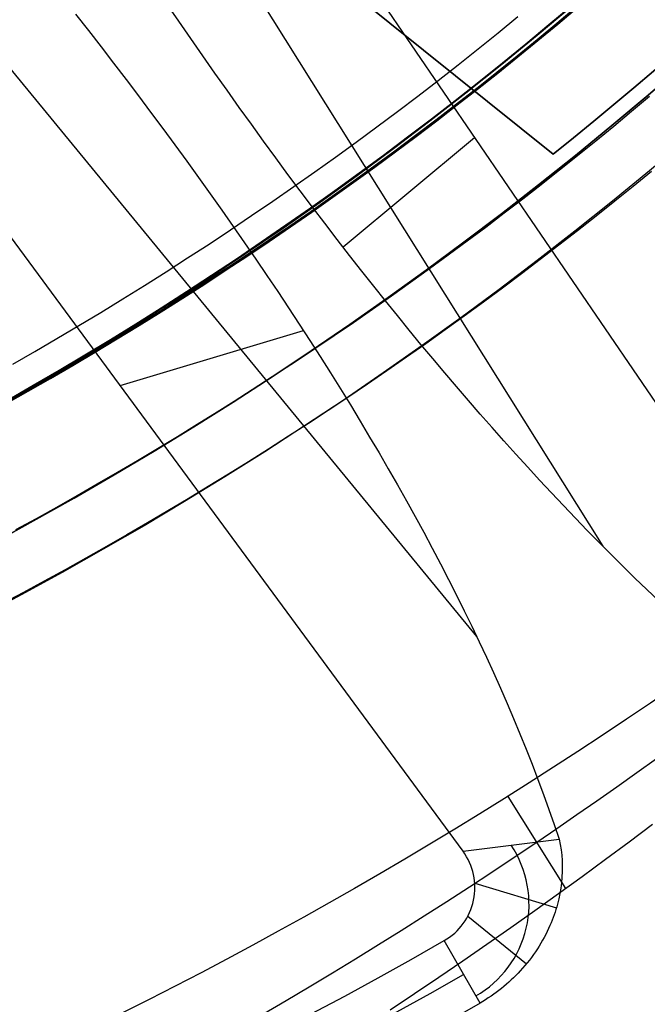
# Model space of a CAD drawing. Extents: x 5157 to 5867, y -156 to 1031.
# Tile 40 of 87: x 5548 to 5558, y 568 to 585. Entities that reach past the tile are written whole.
import ezdxf

# ---------------------------------------------------------------- set-up
doc = ezdxf.new("R2010")
doc.units = 0
doc.layers.add('1', color=7, linetype='CONTINUOUS')

msp = doc.modelspace()

# ---------------------------------------------------------------- linework, layer by layer
at = {"layer": '1', "color": 8}
for p, q in [((5528.629944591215, 604.9269582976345, 271.000016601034), (5556.774139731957, 582.3492173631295, 271.000016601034)), ((5556.774139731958, 582.349217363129, 275.000016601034), (5528.629944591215, 604.9269582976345, 275.000016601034)), ((5556.774139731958, 582.3492173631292, 273.000016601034), (5528.629944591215, 604.9269582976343, 273.000016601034)), ((5556.774139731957, 582.3492173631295, 271.000016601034), (5556.774139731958, 582.349217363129, 275.000016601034))]:
    msp.add_line(p, q, dxfattribs=at)
at = {"layer": '1', "color": 39}
for p, q in [((5549.936993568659, 590.6973667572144, 26.28278870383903), (5560.942307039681, 574.5581449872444, 26.28278870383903)), ((5548.627251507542, 590.0399098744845, 33.32812985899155), (5557.616468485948, 575.6896246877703, 33.32812985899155)), ((5555.476318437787, 574.1603506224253, 33.30493165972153), (5544.774937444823, 587.1897012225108, 33.30493165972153)), ((5555.243120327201, 570.5115899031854, 26.28278870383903), (5543.601173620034, 586.3256006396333, 26.28278870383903)), ((5555.439650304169, 582.6277558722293, 26.28278870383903), (5553.208151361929, 580.7701304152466, 37.30923663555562)), ((5549.422146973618, 578.4185952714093, 26.28278870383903), (5552.536012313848, 579.3520520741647, 36.94072651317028)), ((5556.001433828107, 571.4430813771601, 20.7571899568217), (5556.98311200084, 569.882090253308, 16.02116988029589)), ((5555.243120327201, 570.5115899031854, 26.28278870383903), (5556.873876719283, 570.7153007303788, 30.19182445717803)), ((5555.4427305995, 569.9712710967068, 26.28278870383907), (5556.829074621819, 569.5505043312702, 29.2311475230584)), ((5555.323880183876, 569.4076328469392, 26.2827887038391), (5556.320654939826, 568.6026860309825, 28.66625885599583)), ((5555.531342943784, 567.932977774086, 28.49223661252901), (5554.923098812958, 568.9939143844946, 26.28278870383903))]:
    msp.add_line(p, q, dxfattribs=at)
at = {"layer": '1', "color": 35}
for points in [[(5547.46995742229, 578.1269090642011), (5547.851302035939, 578.3424314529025), (5548.231119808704, 578.560607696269), (5548.609390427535, 578.7814311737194), (5548.986093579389, 579.0048952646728), (5549.361208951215, 579.2309933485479), (5549.734716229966, 579.4597188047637), (5550.106595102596, 579.6910650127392), (5550.476825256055, 579.925025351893), (5550.845386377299, 580.1615932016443), (5551.212258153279, 580.4007619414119), (5551.577420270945, 580.6425249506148), (5551.940852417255, 580.8868756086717), (5552.302534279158, 581.1338072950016), (5552.662445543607, 581.3833133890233), (5553.020565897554, 581.6353872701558), (5553.376875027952, 581.8900223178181), (5553.731352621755, 582.1472119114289), (5554.083978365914, 582.4069494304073), (5554.434731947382, 582.669228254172), (5554.783593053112, 582.934041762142), (5555.130541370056, 583.2013833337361), (5555.475556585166, 583.4712463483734), (5555.818618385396, 583.7436241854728), (5556.159706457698, 584.0185102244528), (5556.498800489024, 584.2958978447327), (5556.835880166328, 584.5757804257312), (5557.170925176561, 584.8581513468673)], [(5557.185351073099, 584.8411991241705), (5556.850186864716, 584.5587277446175), (5556.512987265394, 584.2787455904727), (5556.173772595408, 584.0012592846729), (5555.832563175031, 583.7262754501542), (5555.489379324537, 583.4538007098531), (5555.144241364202, 583.1838416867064), (5554.797169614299, 582.9164050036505), (5554.448184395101, 582.6514972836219), (5554.097306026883, 582.389125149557), (5553.744554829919, 582.1292952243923), (5553.389951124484, 581.8720141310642), (5553.033515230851, 581.6172884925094), (5552.675267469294, 581.3651249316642), (5552.315228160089, 581.1155300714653), (5551.953417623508, 580.868510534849), (5551.589856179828, 580.6240729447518), (5551.22456414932, 580.3822239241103), (5550.857561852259, 580.142970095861), (5550.48886960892, 579.9063180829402), (5550.118507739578, 579.6722745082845), (5549.746496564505, 579.4408459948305), (5549.372856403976, 579.2120391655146), (5548.997607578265, 578.9858606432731), (5548.620770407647, 578.7623170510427), (5548.242365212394, 578.5414150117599), (5547.862412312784, 578.3231611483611), (5547.480932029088, 578.107562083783)], [(5547.480932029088, 578.1075620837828), (5547.862412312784, 578.323161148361), (5548.242365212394, 578.5414150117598), (5548.620770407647, 578.7623170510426), (5548.997607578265, 578.985860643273), (5549.372856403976, 579.2120391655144), (5549.746496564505, 579.4408459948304), (5550.118507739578, 579.6722745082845), (5550.48886960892, 579.9063180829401), (5550.857561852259, 580.1429700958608), (5551.22456414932, 580.3822239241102), (5551.589856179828, 580.6240729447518), (5551.953417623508, 580.8685105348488), (5552.315228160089, 581.1155300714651), (5552.675267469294, 581.365124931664), (5553.033515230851, 581.6172884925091), (5553.389951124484, 581.872014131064), (5553.744554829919, 582.1292952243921), (5554.097306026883, 582.3891251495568), (5554.448184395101, 582.6514972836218), (5554.797169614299, 582.9164050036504), (5555.144241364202, 583.1838416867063), (5555.489379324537, 583.453800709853), (5555.832563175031, 583.7262754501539), (5556.173772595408, 584.0012592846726), (5556.512987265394, 584.2787455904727), (5556.850186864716, 584.5587277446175), (5557.185351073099, 584.8411991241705)], [(5547.598228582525, 578.7813766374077), (5547.974968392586, 578.9977848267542), (5548.350173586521, 579.216818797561), (5548.723824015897, 579.4384719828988), (5549.09589953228, 579.662737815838), (5549.466379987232, 579.8896097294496), (5549.835245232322, 580.1190811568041), (5550.202475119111, 580.3511455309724), (5550.568049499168, 580.5857962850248), (5550.931948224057, 580.8230268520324), (5551.294151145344, 581.0628306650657), (5551.654638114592, 581.3052011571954), (5552.013388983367, 581.5501317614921), (5552.370383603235, 581.7976159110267), (5552.725601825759, 582.0476470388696), (5553.079023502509, 582.3002185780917), (5553.430628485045, 582.5553239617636), (5553.780396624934, 582.812956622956), (5554.128307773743, 583.0731099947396), (5554.474341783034, 583.3357775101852), (5554.818478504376, 583.6009526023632), (5555.160697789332, 583.8686287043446), (5555.500979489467, 584.1387992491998), (5555.839303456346, 584.4114576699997), (5556.175649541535, 584.6865973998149)], [(5547.654024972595, 575.9744792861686), (5548.00083940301, 576.1649009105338), (5548.346486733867, 576.357418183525), (5548.690953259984, 576.5520255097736), (5549.03422527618, 576.7487172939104), (5549.376289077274, 576.9474879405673), (5549.717130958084, 577.1483318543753), (5550.05673721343, 577.3512434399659), (5550.395094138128, 577.5562171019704), (5550.732188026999, 577.7632472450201), (5551.06800517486, 577.9723282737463), (5551.402531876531, 578.1834545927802), (5551.735754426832, 578.3966206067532), (5552.067659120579, 578.6118207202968), (5552.39823225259, 578.8290493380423), (5552.727460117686, 579.0483008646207), (5553.055329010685, 579.2695697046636), (5553.381825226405, 579.4928502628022), (5553.706935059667, 579.7181369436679), (5554.030644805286, 579.945424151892), (5554.352940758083, 580.1747062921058), (5554.673809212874, 580.4059777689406), (5554.993236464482, 580.6392329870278), (5555.311208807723, 580.8744663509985), (5555.627712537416, 581.1116722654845), (5555.942733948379, 581.3508451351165), (5556.256259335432, 581.5919793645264), (5556.568274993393, 581.8350693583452), (5556.878767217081, 582.0801095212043), (5557.187722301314, 582.327094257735), (5557.495126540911, 582.5760179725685), (5557.80096623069, 582.8268750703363), (5558.10522766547, 583.0796599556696), (5558.40789714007, 583.3343670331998)], [(5558.439492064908, 582.0565108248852), (5558.128909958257, 581.8017638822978), (5557.816739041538, 581.5489803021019), (5557.502993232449, 581.2981657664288), (5557.187686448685, 581.0493259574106), (5556.870832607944, 580.8024665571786), (5556.552445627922, 580.5575932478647), (5556.232539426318, 580.3147117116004), (5555.911127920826, 580.0738276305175), (5555.588225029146, 579.8349466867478), (5555.263844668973, 579.5980745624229), (5554.938000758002, 579.3632169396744), (5554.610707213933, 579.1303795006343), (5554.281977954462, 578.8995679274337), (5553.951826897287, 578.6707879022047), (5553.620267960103, 578.444045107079), (5553.287315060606, 578.2193452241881), (5552.952982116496, 577.9966939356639), (5552.617283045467, 577.7760969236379), (5552.280231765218, 577.5575598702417), (5551.941842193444, 577.3410884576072), (5551.602128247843, 577.1266883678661), (5551.261103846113, 576.9143652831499), (5550.918782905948, 576.7041248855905), (5550.575179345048, 576.4959728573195), (5550.230307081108, 576.2899148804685), (5549.884180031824, 576.0859566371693), (5549.536812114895, 575.8841038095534), (5549.188217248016, 575.6843620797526), (5548.838409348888, 575.4867371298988), (5548.487402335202, 575.2912346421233), (5548.135210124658, 575.0978602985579), (5547.781846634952, 574.9066197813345), (5547.427325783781, 574.7175187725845)]]:
    msp.add_lwpolyline(points, dxfattribs=at)
at = {"layer": '1', "color": 39}
for points in [[(5558.565084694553, 574.7617952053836, 32.3058265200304), (5558.362791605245, 574.9548713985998, 32.52860268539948), (5558.16051046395, 575.150666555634, 32.74880514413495), (5557.958247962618, 575.3491623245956, 32.96641754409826), (5557.756010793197, 575.5503403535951, 33.18142353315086), (5557.553805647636, 575.7541822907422, 33.39380675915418), (5557.351639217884, 575.9606697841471, 33.60355086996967), (5557.149518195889, 576.1697844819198, 33.81063951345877), (5556.947449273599, 576.3815080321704, 34.01505633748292), (5556.745439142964, 576.5958220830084, 34.21678498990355), (5556.543494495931, 576.8127082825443, 34.41580911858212), (5556.34162202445, 577.0321482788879, 34.61211237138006), (5556.139828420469, 577.2541237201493, 34.80567839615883), (5555.938120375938, 577.4786162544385, 34.99649084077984), (5555.736504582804, 577.7056075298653, 35.18453335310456), (5555.534987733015, 577.9350791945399, 35.36978958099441), (5555.33357651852, 578.167012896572, 35.55224317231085), (5555.13227763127, 578.4013902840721, 35.7318777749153), (5554.931097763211, 578.6381930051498, 35.90867703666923), (5554.730043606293, 578.8774027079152, 36.08262460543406), (5554.529121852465, 579.1190010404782, 36.25370412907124), (5554.328339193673, 579.362969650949, 36.42189925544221), (5554.127702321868, 579.6092901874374, 36.58719363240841), (5553.927217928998, 579.8579442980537, 36.7495709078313), (5553.726892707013, 580.1089136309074, 36.90901472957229), (5553.52673334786, 580.3621798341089, 37.06550874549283), (5553.316547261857, 580.6308079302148, 37.22677949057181), (5553.106757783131, 580.90163546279, 37.38458184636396), (5552.897366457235, 581.174631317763, 37.53890520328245), (5552.68837482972, 581.4497643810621, 37.68973895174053), (5552.47978444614, 581.7270035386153, 37.83707248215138), (5552.271596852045, 582.0063176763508, 37.9808951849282), (5552.063813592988, 582.287675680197, 38.12119645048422), (5551.856436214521, 582.5710464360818, 38.25796566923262), (5551.649466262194, 582.8563988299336, 38.39119223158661), (5551.442905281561, 583.1437017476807, 38.52086552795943), (5551.236754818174, 583.4329240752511, 38.64697494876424), (5551.031016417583, 583.724034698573, 38.76950988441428), (5550.825691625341, 584.0170025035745, 38.88845972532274), (5550.620781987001, 584.3117963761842, 39.00381386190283), (5550.416289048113, 584.60838520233, 39.11556168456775), (5550.212214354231, 584.9067378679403, 39.22369258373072)], [(5548.666627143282, 584.7260976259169, 39.42978386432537), (5548.883250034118, 584.448644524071, 39.33252276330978), (5549.098197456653, 584.1711980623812, 39.23182966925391), (5549.311435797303, 583.8937644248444, 39.12771048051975), (5549.522931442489, 583.6163497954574, 39.02017109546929), (5549.732650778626, 583.3389603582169, 38.90921741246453), (5549.940560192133, 583.0616022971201, 38.79485532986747), (5550.146626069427, 582.7842817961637, 38.67709074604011), (5550.350814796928, 582.5070050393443, 38.55592955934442), (5550.553092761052, 582.2297782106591, 38.43137766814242), (5550.753426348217, 581.9526074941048, 38.3034409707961), (5550.951781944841, 581.6754990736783, 38.17212536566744), (5551.148125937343, 581.3984591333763, 38.03743675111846), (5551.34242471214, 581.1214938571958, 37.89938102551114), (5551.53464465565, 580.8446094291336, 37.75796408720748), (5551.72475215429, 580.5678120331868, 37.61319183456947), (5551.91271359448, 580.2911078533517, 37.4650701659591), (5552.098495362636, 580.0145030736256, 37.31360497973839), (5552.282063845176, 579.7380038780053, 37.1588021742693), (5552.463385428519, 579.4616164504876, 37.00066764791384), (5552.642426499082, 579.1853469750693, 36.83920729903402), (5552.818202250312, 578.9106845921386, 36.67532470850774), (5552.991381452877, 578.6365662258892, 36.50842342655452), (5553.161942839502, 578.3630018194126, 36.33852243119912), (5553.329865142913, 578.0900013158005, 36.16564070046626), (5553.495127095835, 577.8175746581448, 35.98979721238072), (5553.657707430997, 577.5457317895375, 35.81101094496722), (5553.817584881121, 577.2744826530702, 35.62930087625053), (5553.974738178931, 577.0038371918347, 35.44468598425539), (5554.129146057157, 576.7338053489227, 35.25718524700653), (5554.280787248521, 576.4643970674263, 35.06681764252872), (5554.42964048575, 576.1956222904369, 34.87360214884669), (5554.575684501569, 575.9274909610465, 34.6775577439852), (5554.718898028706, 575.6600130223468, 34.47870340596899), (5554.859259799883, 575.3931984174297, 34.2770581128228), (5554.996748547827, 575.127057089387, 34.0726408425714), (5555.131343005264, 574.8615989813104, 33.86547057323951), (5555.263021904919, 574.5968340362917, 33.65556628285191), (5555.391763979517, 574.3327721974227, 33.44294694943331), (5555.517547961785, 574.0694234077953, 33.22763155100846), (5555.640352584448, 573.806797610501, 33.00963906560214), (5555.760156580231, 573.5449047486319, 32.78898847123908), (5555.876938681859, 573.2837547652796, 32.56569874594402), (5555.99067762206, 573.0233576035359, 32.3397888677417), (5556.101352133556, 572.7637232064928, 32.11127781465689), (5556.208940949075, 572.5048615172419, 31.88018456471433), (5556.313422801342, 572.246782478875, 31.64652809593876), (5556.414776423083, 571.9894960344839, 31.41032738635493), (5556.512980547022, 571.7330121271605, 31.17160141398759), (5556.608013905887, 571.4773406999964, 30.93036915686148), (5556.699855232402, 571.2224916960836, 30.68664959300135), (5556.788483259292, 570.9684750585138, 30.44046170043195), (5556.873876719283, 570.7153007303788, 30.19182445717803)], [(5558.527543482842, 572.0817727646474, 18.3556570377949), (5558.191579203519, 571.8409400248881, 18.36042934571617), (5557.854349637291, 571.6017486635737, 18.36530920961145), (5557.515863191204, 571.3642045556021, 18.37029789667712), (5557.176128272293, 571.1283135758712, 18.37539667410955), (5556.835153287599, 570.8940815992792, 18.38060680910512), (5556.492946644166, 570.6615145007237, 18.3859295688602), (5556.113502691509, 570.4065495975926, 18.39194254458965), (5555.732576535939, 570.1536335, 18.39810032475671), (5555.350178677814, 569.9027762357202, 18.40440873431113), (5554.966319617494, 569.6539878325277, 18.4108735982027), (5554.581009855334, 569.4072783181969, 18.41750074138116), (5554.194259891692, 569.1626577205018, 18.42429598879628), (5553.806080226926, 568.9201360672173, 18.43126516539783), (5553.416481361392, 568.6797233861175, 18.43841409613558), (5553.02547379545, 568.4414297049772, 18.44574860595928), (5552.633068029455, 568.2052650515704, 18.45327451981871), (5552.239274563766, 567.9712394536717, 18.46099766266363), (5551.84410389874, 567.7393629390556, 18.4689238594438)], [(5554.006835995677, 567.8190990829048, 16.12247537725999), (5554.419589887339, 568.093943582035, 16.1071519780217), (5554.830774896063, 568.3711536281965, 16.09226060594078), (5555.24037633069, 568.6507217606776, 16.07779095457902), (5555.648379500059, 568.932640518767, 16.06373271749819), (5556.054769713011, 569.2169024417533, 16.0500755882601), (5556.459532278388, 569.5035000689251, 16.03680926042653), (5556.862652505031, 569.7924259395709, 16.02392342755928), (5557.264115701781, 570.0836725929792, 16.01140778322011), (5557.663907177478, 570.3772325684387, 15.99925202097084), (5558.062012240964, 570.6730984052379, 15.98744583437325), (5558.458416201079, 570.9712626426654, 15.97597891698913)], [(5556.873876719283, 570.7153007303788, 30.19182445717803), (5556.891934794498, 570.6265567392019, 30.10984563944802), (5556.906347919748, 570.5365277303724, 30.02822390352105), (5556.917080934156, 570.4453531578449, 29.94710682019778), (5556.92409867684, 570.353172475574, 29.86664196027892), (5556.927365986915, 570.2601251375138, 29.78697689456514), (5556.926847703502, 570.1663505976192, 29.70825919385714), (5556.92250866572, 570.0719883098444, 29.63063642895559), (5556.914313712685, 569.977177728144, 29.55425617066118), (5556.90293919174, 569.886942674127, 29.48308436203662), (5556.887978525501, 569.7963309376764, 29.41315211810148), (5556.869361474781, 569.7054139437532, 29.34457755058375), (5556.858659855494, 569.6598632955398, 29.31083630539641), (5556.847017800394, 569.6142631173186, 29.27747877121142), (5556.83442652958, 569.5686223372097, 29.24451971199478), (5556.820877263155, 569.5229498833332, 29.21197389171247), (5556.80636122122, 569.4772546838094, 29.17985607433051), (5556.790869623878, 569.4315456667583, 29.14818102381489), (5556.77439369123, 569.3858317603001, 29.1169635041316), (5556.75692464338, 569.3401218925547, 29.08621827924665), (5556.738453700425, 569.2944249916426, 29.05596011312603), (5556.718972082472, 569.2487499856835, 29.02620376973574), (5556.696335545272, 569.1984429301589, 28.9939963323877), (5556.672557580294, 569.1483568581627, 28.96253086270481), (5556.647626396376, 569.0985085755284, 28.9318328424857), (5556.621530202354, 569.048914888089, 28.90192775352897), (5556.594257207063, 568.9995926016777, 28.87284107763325), (5556.565795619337, 568.9505585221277, 28.84459829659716), (5556.536133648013, 568.901829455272, 28.81722489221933), (5556.505259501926, 568.853422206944, 28.79074634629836), (5556.473161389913, 568.8053535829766, 28.76518814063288), (5556.439827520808, 568.7576403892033, 28.74057575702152), (5556.405246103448, 568.7102994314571, 28.71693467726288), (5556.369405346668, 568.6633475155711, 28.69429038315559), (5556.332293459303, 568.6168014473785, 28.67266835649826), (5556.293898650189, 568.5706780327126, 28.65209407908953), (5556.254209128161, 568.5249940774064, 28.63259303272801), (5556.213213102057, 568.4797663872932, 28.61419069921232), (5556.176317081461, 568.4406462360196, 28.59903883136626), (5556.138543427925, 568.4020529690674, 28.58482576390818), (5556.09990563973, 568.3640083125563, 28.57156563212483), (5556.060417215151, 568.3265339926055, 28.55927257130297), (5556.020091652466, 568.2896517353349, 28.54796071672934), (5555.978942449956, 568.2533832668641, 28.53764420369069), (5555.936983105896, 568.2177503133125, 28.52833716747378), (5555.894227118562, 568.1827746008, 28.52005374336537), (5555.851130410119, 568.1488200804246, 28.51287598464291), (5555.807352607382, 568.1156076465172, 28.50673844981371), (5555.762910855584, 568.0831562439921, 28.50164968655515), (5555.717822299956, 568.0514848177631, 28.49761824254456), (5555.672104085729, 568.0206123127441, 28.49465266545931), (5555.625773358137, 567.990557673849, 28.49276150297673), (5555.578847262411, 567.9613398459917, 28.49195330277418), (5555.531342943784, 567.932977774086, 28.49223661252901)]]:
    msp.add_polyline3d(points, dxfattribs=at)
at = {"layer": '1', "color": 35, "extrusion": (0, 0, -1)}
for centre, radius, start, end in [((-5516.622270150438, 632.5078643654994, -275.000016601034), 65.49025845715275, 218.7371651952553, 38.73716519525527), ((-5516.622270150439, 632.5078643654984, -251.484028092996), 65.49025845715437, 218.7371651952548, 38.73716519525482), ((-5516.622270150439, 632.5078643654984, -251.484028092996), 64.49025845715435, 218.737165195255, 38.73716519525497), ((-5516.622270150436, 632.5078643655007, -52.6072568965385), 62.49999999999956, 218.7371651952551, 38.73716519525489), ((-5516.622270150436, 632.5078643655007, -103.5072568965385), 62.49999999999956, 218.7371651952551, 38.73716519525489), ((-5516.622270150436, 632.5078643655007, -103.5072568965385), 51.793705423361, 218.7371651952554, 38.73716519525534), ((-5516.622270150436, 632.5078643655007, -101.5072568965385), 50.52081187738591, 218.7371651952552, 38.73716519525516), ((-5516.622270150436, 632.5078643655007, -52.60725689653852), 50.52081187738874, 218.7371651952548, 38.73716519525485)]:
    msp.add_arc(centre, radius, start, end, dxfattribs=at)
at = {"layer": '1', "color": 35}
for centre, radius, start, end in [((5516.62227015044, 632.5078643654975, 275.000016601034), 64.49025845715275, 141.2628348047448, 321.2628348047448), ((5516.622270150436, 632.5078643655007, 101.5072568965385), 62.49999999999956, 141.2628348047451, 321.2628348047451), ((5516.622270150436, 632.5078643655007, 47.81050027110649), 62.5000000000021, 141.2628348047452, 321.2628348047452), ((5516.622270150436, 632.5078643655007, 102.5072568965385), 62.5000000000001, 141.2628348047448, 321.2628348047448), ((5516.622270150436, 632.5078643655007, 106.7963908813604), 51.79370542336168, 141.262834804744, 321.262834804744), ((5516.622270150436, 632.5078643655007, 77.0572568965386), 50.52081187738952, 141.2628348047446, 321.2628348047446)]:
    msp.add_arc(centre, radius, start, end, dxfattribs=at)
at = {"layer": '1', "color": 39, "extrusion": (0, 0, -1)}
for centre, radius, start, end in [((-5516.962369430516, 631.9088760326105, -24.54245504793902), 78.014406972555, 155.6800077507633, 275.6800077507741), ((-5516.962369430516, 631.90887603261, -24.54245504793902), 77.829117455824, 155.6800077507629, 275.6800077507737), ((-5516.962369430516, 631.90887603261, -16.98230980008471), 77.829117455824, 155.6800077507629, 275.6800077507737), ((-5516.962369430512, 631.9088760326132, -40.73630980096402), 46.82011521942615, 155.6800077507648, 275.6800077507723), ((-5516.962369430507, 631.9088760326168, -18.28278870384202), 46.82011521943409, 155.6800077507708, 275.6800077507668)]:
    msp.add_arc(centre, radius, start, end, dxfattribs=at)
at = {"layer": '1', "color": 39}
for centre, radius, start, end in [((5516.96236943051, 631.9088760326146, 16.98230980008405), 78.01440697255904, 264.3199922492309, 24.31999224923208), ((5516.962369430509, 631.9088760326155, 20.76238242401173), 78.01440697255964, 264.3199922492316, 24.31999224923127), ((5554.40548730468, 569.8956375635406, 26.28278870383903), 1.039724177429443, 299.8568946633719, 36.32885512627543), ((5554.567245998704, 569.61290044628, 28.23730658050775), 1.795807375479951, 299.8532218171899, 33.85934410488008), ((5515.79783139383, 637.2389344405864, 26.28278870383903), 78.66491793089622, 269.9421245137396, 299.8258983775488), ((5515.798246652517, 637.2377238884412, 27.47969700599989), 79.3261479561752, 269.961393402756, 299.8260740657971)]:
    msp.add_arc(centre, radius, start, end, dxfattribs=at)
at = {"layer": '1', "color": 39, "extrusion": (-2.176824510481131e-06, -9.294924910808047e-07, -0.9999999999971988)}
msp.add_arc((-5514.542148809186, 637.5058124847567, -20.76885617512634), 77.99448487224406, 162.3791233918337, 255.8662510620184, dxfattribs=at)
at = {"layer": '1', "color": 8}
msp.add_arc((5516.622270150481, 632.5078643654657, 271.0000166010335), 64.24999999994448, 308.6771835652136, 333.8484860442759, dxfattribs=at)
at = {"layer": '1', "color": 8, "extrusion": (0, 0, -1)}
for centre, radius, start, end in [((-5516.622270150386, 632.5078643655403, -275.0000166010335), 64.25000000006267, 206.1515139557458, 231.3228164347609), ((-5516.622270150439, 632.5078643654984, -273.000016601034), 64.24999999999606, 206.1515139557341, 231.3228164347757)]:
    msp.add_arc(centre, radius, start, end, dxfattribs=at)
at = {"layer": '1', "color": 39, "extrusion": (-0.9112596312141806, -0.4118323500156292, 1.472181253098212e-15)}
msp.add_arc((1743.460412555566, 43.55667295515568, -5287.625611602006), 40.5278897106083, 269.4206843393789, 319.0268280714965, dxfattribs=at)
at = {"layer": '1', "color": 39, "extrusion": (0.0103279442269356, -0.04730635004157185, -0.9988270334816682)}
msp.add_arc((5524.786961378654, 556.8051330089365, 2.051565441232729), 77.75494296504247, 71.9934946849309, 102.6886528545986, dxfattribs=at)

doc.saveas('drawing.dxf')
